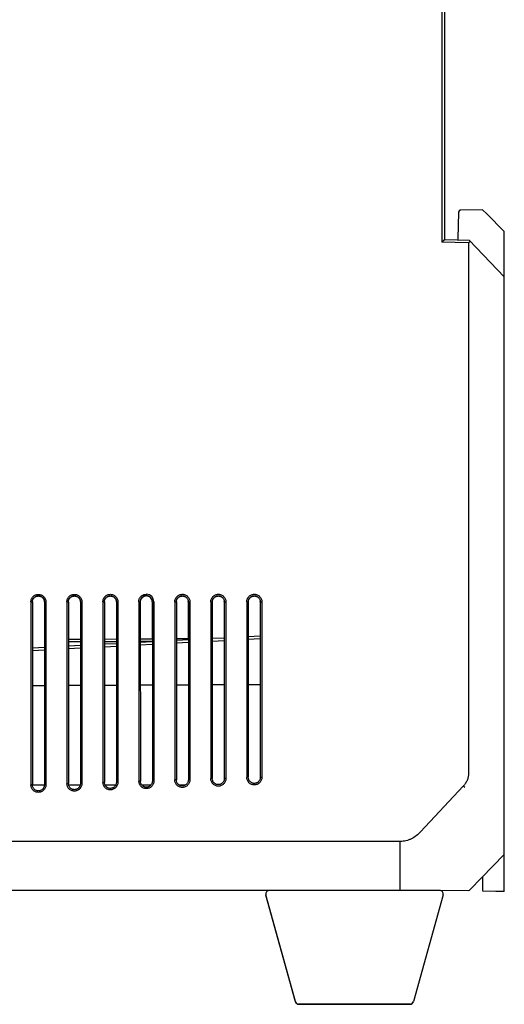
# Model space of a CAD drawing. Header units: millimetres. Extents: x -206 to 633, y -81 to 435.
# Tile 2 of 43: x -30 to 11, y 89 to 172. Entities that reach past the tile are written whole.
import ezdxf

# ---------------------------------------------------------------- set-up
doc = ezdxf.new("R2010")
doc.units = ezdxf.units.MM
doc.header["$LTSCALE"] = 23.1
doc.layers.add('06_ALL_SURFS', color=7, linetype='CONTINUOUS')
doc.layers.add('20_ALL_FEATURES', color=7, linetype='CONTINUOUS')

msp = doc.modelspace()

# ---------------------------------------------------------------- linework, layer by layer
at = {"layer": '06_ALL_SURFS', "color": 4}
for p, q in [((5.412, 188.787), (5.412, 153.001)), ((7.626, 152.923), (5.412, 153.001)), ((7.626, 152.923), (7.626, 108.617)), ((-28.884, 122.971), (-28.764, 122.971)), ((-27.763, 122.971), (-27.642, 122.971)), ((-25.882, 122.971), (-25.761, 122.971)), ((-24.76, 122.971), (-24.638, 122.971)), ((-22.881, 122.971), (-22.758, 122.971)), ((-21.757, 122.971), (-21.634, 122.971)), ((-19.895, 122.971), (-19.771, 122.971)), ((-18.755, 122.971), (-18.63, 122.971)), ((-16.878, 122.971), (-16.753, 122.971)), ((-15.752, 122.971), (-15.626, 122.971)), ((-13.877, 122.971), (-13.75, 122.971)), ((-12.749, 122.971), (-12.622, 122.971)), ((-10.876, 122.971), (-10.747, 122.971)), ((-9.746, 122.971), (-9.618, 122.971)), ((-24.76, 119.625), (-25.761, 119.62)), ((-21.757, 119.641), (-22.758, 119.636)), ((-22.758, 119.223), (-21.757, 119.275)), ((-18.755, 119.657), (-19.768, 119.651)), ((-19.767, 119.379), (-18.755, 119.433)), ((-16.753, 119.537), (-15.752, 119.59)), ((-13.75, 119.695), (-12.749, 119.747)), ((-10.747, 119.852), (-9.746, 119.905)), ((-28.764, 118.908), (-27.763, 118.96)), ((-25.761, 119.065), (-24.76, 119.118)), ((-27.642, 107.686), (-27.763, 107.686)), ((-24.638, 107.791), (-24.76, 107.79)), ((-21.634, 107.895), (-21.757, 107.895)), ((-18.63, 108), (-18.755, 108)), ((-15.626, 108.105), (-15.752, 108.105)), ((-12.622, 108.21), (-12.749, 108.209)), ((-9.618, 108.314), (-9.746, 108.314)), ((7.19, 107.594), (3.623, 103.773)), ((7.311, 107.481), (7.19, 107.594)), ((1.932, 102.97), (-54.288, 102.97)), ((1.932, 98.889), (1.932, 102.97)), ((7.77, 98.949), (7.77, 98.949)), ((-9.282, 98.496), (-9.279, 98.496)), ((-6.806, 89.596), (-6.81, 89.596)), ((3.034, 89.596), (3.03, 89.596))]:
    msp.add_line(p, q, dxfattribs=at)
at = {"layer": '06_ALL_SURFS', "color": 7}
for p, q in [((5.612, 188.594), (5.612, 153.194)), ((6.801, 155.474), (6.725, 153.285)), ((6.802, 155.486), (6.801, 155.474)), ((8.802, 155.699), (6.998, 155.667)), ((8.802, 155.699), (9.153, 155.348)), ((9.153, 155.349), (10.612, 153.89)), ((10.612, 98.781), (10.612, 153.89)), ((5.612, 153.194), (5.412, 153.001)), ((5.585, 153.168), (5.57, 153.154)), ((5.605, 153.187), (5.597, 153.179)), ((5.612, 153.194), (5.61, 153.192)), ((7.701, 153.121), (5.612, 153.194)), ((10.612, 150.106), (7.701, 153.121)), ((-28.884, 122.971), (-28.884, 107.686)), ((-28.764, 122.971), (-28.764, 107.696)), ((-27.764, 122.957), (-27.764, 119.161)), ((-27.763, 122.971), (-27.763, 107.685)), ((-27.642, 122.971), (-27.642, 107.686)), ((-25.882, 122.971), (-25.882, 107.79)), ((-25.761, 122.971), (-25.761, 107.801)), ((-24.761, 122.957), (-24.761, 119.825)), ((-24.76, 122.971), (-24.76, 107.79)), ((-24.638, 122.971), (-24.638, 107.791)), ((-22.881, 122.971), (-22.881, 107.895)), ((-22.758, 122.971), (-22.758, 107.906)), ((-21.759, 122.957), (-21.759, 119.841)), ((-21.757, 122.971), (-21.757, 107.895)), ((-21.634, 122.971), (-21.634, 107.895)), ((-19.895, 122.971), (-19.88, 108)), ((-19.771, 122.971), (-19.756, 108.01)), ((-18.756, 122.957), (-18.756, 119.857)), ((-18.755, 122.971), (-18.755, 108)), ((-18.63, 122.971), (-18.63, 108)), ((-16.878, 122.971), (-16.878, 108.105)), ((-16.753, 122.971), (-16.753, 108.115)), ((-15.753, 122.957), (-15.753, 119.872)), ((-15.752, 122.971), (-15.752, 108.104)), ((-15.626, 122.971), (-15.626, 108.105)), ((-13.877, 122.971), (-13.877, 108.21)), ((-13.75, 122.971), (-13.75, 108.22)), ((-12.75, 122.957), (-12.75, 119.947)), ((-12.749, 122.971), (-12.749, 108.209)), ((-12.622, 122.971), (-12.622, 108.21)), ((-10.876, 122.971), (-10.876, 108.314)), ((-10.747, 122.971), (-10.747, 108.325)), ((-9.748, 122.957), (-9.748, 120.105)), ((-9.746, 122.971), (-9.746, 108.314)), ((-9.618, 122.971), (-9.618, 108.314)), ((-9.746, 120.105), (-10.747, 120.052)), ((-24.76, 119.825), (-25.761, 119.82)), ((-24.76, 119.318), (-25.761, 119.266)), ((-21.757, 119.841), (-22.758, 119.836)), ((-21.757, 119.475), (-22.758, 119.423)), ((-18.755, 119.857), (-19.768, 119.851)), ((-18.755, 119.633), (-19.768, 119.58)), ((-15.752, 119.872), (-16.753, 119.867)), ((-15.752, 119.79), (-16.753, 119.738)), ((-12.749, 119.947), (-13.75, 119.895)), ((-27.763, 119.161), (-28.764, 119.108)), ((-28.764, 115.989), (-27.763, 115.994)), ((-25.761, 116.003), (-24.76, 116.008)), ((-22.758, 116.017), (-21.757, 116.022)), ((-19.764, 116.031), (-18.755, 116.036)), ((-16.753, 116.045), (-15.752, 116.05)), ((-13.75, 116.06), (-12.749, 116.064)), ((-10.747, 116.073), (-9.746, 116.078)), ((-28.764, 107.696), (-28.884, 107.686)), ((-27.765, 107.66), (-28.761, 107.659)), ((-25.761, 107.801), (-25.882, 107.791)), ((-24.779, 107.661), (-25.743, 107.661)), ((-22.758, 107.905), (-22.881, 107.895)), ((-21.816, 107.662), (-22.699, 107.662)), ((-19.756, 108.01), (-19.88, 108)), ((-18.886, 107.663), (-19.624, 107.663)), ((-16.753, 108.115), (-16.878, 108.105)), ((-16.018, 107.664), (-16.485, 107.664)), ((-13.75, 108.22), (-13.877, 108.21)), ((-10.747, 108.324), (-10.876, 108.314)), ((7.77, 98.949), (10.612, 101.892)), ((8.812, 98.819), (8.812, 100.028)), ((-54.509, 98.889), (3.623, 98.889)), ((3.623, 98.889), (7.626, 98.888)), ((9.913, 98.8), (8.812, 98.819)), ((10.612, 98.781), (9.91, 98.801)), ((-6.81, 89.607), (-9.282, 98.507)), ((-6.81, 89.596), (-9.282, 98.496)), ((5.506, 98.507), (3.034, 89.607)), ((-5.188, 89.388), (-6.521, 89.388)), ((-6.521, 89.388), (-5.188, 89.387)), ((-5.188, 89.376), (-6.521, 89.376)), ((-6.521, 89.376), (-5.188, 89.376)), ((-5.188, 89.388), (1.412, 89.388)), ((1.412, 89.388), (-5.188, 89.388)), ((-5.188, 89.387), (1.412, 89.387)), ((-5.188, 89.376), (1.412, 89.376)), ((-5.188, 89.376), (1.412, 89.376)), ((1.412, 89.376), (-5.188, 89.376)), ((1.412, 89.387), (2.745, 89.388)), ((2.745, 89.388), (1.412, 89.388)), ((1.412, 89.376), (2.745, 89.376)), ((2.745, 89.376), (1.412, 89.376))]:
    msp.add_line(p, q, dxfattribs=at)
for points in [[(6.998, 155.667), (6.992, 155.667), (6.984, 155.667), (6.977, 155.666), (6.969, 155.665), (6.961, 155.663), (6.954, 155.661), (6.946, 155.659), (6.938, 155.656), (6.93, 155.653), (6.923, 155.65), (6.915, 155.646), (6.908, 155.642), (6.901, 155.638), (6.893, 155.633), (6.886, 155.628), (6.88, 155.623), (6.873, 155.617), (6.866, 155.611), (6.86, 155.605), (6.854, 155.599), (6.849, 155.593), (6.843, 155.586), (6.838, 155.579), (6.833, 155.572), (6.829, 155.565), (6.825, 155.557), (6.821, 155.55), (6.817, 155.542), (6.814, 155.535), (6.811, 155.527), (6.809, 155.519), (6.807, 155.512), (6.805, 155.504), (6.804, 155.497), (6.803, 155.489), (6.802, 155.486)], [(5.488, 153.074), (5.464, 153.05), (5.438, 153.026), (5.412, 153.001)], [(5.57, 153.154), (5.533, 153.118), (5.511, 153.097)]]:
    msp.add_lwpolyline(points, dxfattribs=at)
for centre, radius, start, end in [((7.001, 155.468), 0.2, 91, 174.67007), ((7.001, 155.467), 0.2, 104.90074, 174.45957), ((7.001, 155.466), 0.2, 111.03316, 170.48654), ((-19.273, 122.956), 0.5, 89.92776, 171.68895), ((-19.256, 122.956), 0.5, 1.65259, 91.799), ((-19.255, 122.971), 0.625, 0.02822, 88.48857), ((-28.289, 122.953), 0.525, 1.99652, 3.29775), ((-28.288, 122.953), 0.523, 0.43338, 1.99668), ((-25.286, 122.953), 0.525, 1.99588, 3.29772), ((-25.285, 122.953), 0.523, 0.43338, 1.99603), ((-22.283, 122.953), 0.525, 1.99523, 3.2977), ((-22.282, 122.953), 0.523, 0.43338, 1.99539), ((-19.259, 122.954), 0.514, 172.56685, 173.0399), ((-19.246, 122.956), 0.49, 0.03404, 1.68738), ((-16.278, 122.953), 0.525, 2.01758, 3.3204), ((-16.278, 122.953), 0.525, 0.47586, 2.01767), ((-13.275, 122.953), 0.525, 1.99329, 3.29763), ((-13.274, 122.953), 0.523, 0.43337, 1.99345), ((-10.273, 122.953), 0.525, 2.01621, 3.3203), ((-10.272, 122.953), 0.525, 0.47575, 2.0163), ((7.626, 99.088), 0.2, 270, 316), ((-6.521, 89.688), 0.3, 195.52411, 270), ((-6.521, 89.676), 0.3, 195.52411, 270), ((2.745, 89.688), 0.3, 270, 344.47589), ((2.745, 89.676), 0.3, 270, 344.47589)]:
    msp.add_arc(centre, radius, start, end, dxfattribs=at)
for points, knots in [([(6.725, 153.285), (6.725, 153.275), (6.726, 153.254), (6.737, 153.21), (6.751, 153.177), (6.761, 153.154)], [0, 0, 0, 0, 0.215174, 0.455987, 1, 1, 1, 1]), ([(7.764, 153.056), (7.754, 153.045), (7.732, 153.024), (7.697, 152.992), (7.662, 152.958), (7.638, 152.935), (7.626, 152.923)], [0, 0, 0, 0, 0.229102, 0.47892, 0.737641, 1, 1, 1, 1]), ([(-28.884, 122.971), (-28.883, 123.011), (-28.875, 123.092), (-28.841, 123.209), (-28.783, 123.317), (-28.706, 123.412), (-28.611, 123.489), (-28.504, 123.547), (-28.387, 123.583), (-28.265, 123.595), (-28.143, 123.584), (-28.026, 123.549), (-27.917, 123.491), (-27.791, 123.388), (-27.675, 123.215), (-27.642, 123.052), (-27.642, 122.971)], [0, 0, 0, 0, 0.062352, 0.124753, 0.187151, 0.249608, 0.312099, 0.374608, 0.437159, 0.499749, 0.562389, 0.625048, 0.687726, 0.750367, 0.875227, 1, 1, 1, 1]), ([(-28.765, 122.971), (-28.763, 123.034), (-28.734, 123.162), (-28.641, 123.296), (-28.542, 123.377), (-28.456, 123.422), (-28.364, 123.45), (-28.269, 123.46), (-28.173, 123.451), (-28.081, 123.425), (-27.995, 123.382), (-27.92, 123.323), (-27.856, 123.251), (-27.808, 123.168), (-27.776, 123.078), (-27.767, 123.014), (-27.765, 122.983)], [0, 0, 0, 0, 0.125091, 0.250091, 0.31274, 0.375389, 0.437993, 0.500553, 0.563071, 0.625554, 0.688011, 0.75045, 0.812866, 0.875262, 0.937626, 1, 1, 1, 1]), ([(-28.764, 122.971), (-28.764, 123.003), (-28.757, 123.069), (-28.729, 123.163), (-28.682, 123.251), (-28.619, 123.327), (-28.543, 123.389), (-28.456, 123.436), (-28.362, 123.464), (-28.263, 123.474), (-28.165, 123.464), (-28.071, 123.436), (-27.984, 123.389), (-27.907, 123.327), (-27.845, 123.25), (-27.783, 123.135), (-27.763, 123.036), (-27.763, 122.971)], [0, 0, 0, 0, 0.06237, 0.125028, 0.187601, 0.250138, 0.312671, 0.375221, 0.43775, 0.500287, 0.562832, 0.625377, 0.687916, 0.7504, 0.812925, 0.875566, 1, 1, 1, 1]), ([(-25.882, 122.971), (-25.882, 123.011), (-25.874, 123.093), (-25.839, 123.21), (-25.782, 123.318), (-25.704, 123.412), (-25.609, 123.49), (-25.502, 123.548), (-25.384, 123.584), (-25.262, 123.597), (-25.14, 123.585), (-25.022, 123.55), (-24.914, 123.492), (-24.787, 123.389), (-24.671, 123.216), (-24.638, 123.052), (-24.638, 122.971)], [0, 0, 0, 0, 0.062352, 0.124753, 0.187151, 0.249608, 0.312099, 0.374608, 0.437159, 0.49975, 0.56239, 0.625048, 0.687726, 0.750367, 0.875227, 1, 1, 1, 1]), ([(-25.762, 122.971), (-25.76, 123.034), (-25.731, 123.162), (-25.639, 123.296), (-25.539, 123.377), (-25.454, 123.422), (-25.362, 123.45), (-25.266, 123.46), (-25.17, 123.451), (-25.078, 123.425), (-24.993, 123.382), (-24.917, 123.323), (-24.853, 123.251), (-24.805, 123.168), (-24.773, 123.078), (-24.764, 123.014), (-24.762, 122.983)], [0, 0, 0, 0, 0.125091, 0.250091, 0.31274, 0.375389, 0.437993, 0.500553, 0.563071, 0.625554, 0.688011, 0.75045, 0.812866, 0.875262, 0.937626, 1, 1, 1, 1]), ([(-25.761, 122.971), (-25.761, 123.003), (-25.754, 123.069), (-25.726, 123.163), (-25.679, 123.251), (-25.617, 123.327), (-25.54, 123.389), (-25.453, 123.436), (-25.359, 123.464), (-25.261, 123.474), (-25.162, 123.464), (-25.068, 123.436), (-24.981, 123.389), (-24.905, 123.327), (-24.842, 123.25), (-24.78, 123.135), (-24.76, 123.036), (-24.76, 122.971)], [0, 0, 0, 0, 0.06237, 0.125028, 0.187601, 0.250138, 0.312671, 0.375221, 0.43775, 0.500287, 0.562833, 0.625377, 0.687916, 0.7504, 0.812925, 0.875566, 1, 1, 1, 1]), ([(-22.881, 122.971), (-22.881, 123.011), (-22.873, 123.093), (-22.838, 123.21), (-22.78, 123.319), (-22.702, 123.413), (-22.608, 123.492), (-22.499, 123.55), (-22.382, 123.586), (-22.259, 123.598), (-22.137, 123.586), (-22.019, 123.551), (-21.91, 123.493), (-21.783, 123.39), (-21.667, 123.216), (-21.634, 123.052), (-21.634, 122.971)], [0, 0, 0, 0, 0.062352, 0.124753, 0.187151, 0.249608, 0.312099, 0.374608, 0.43716, 0.49975, 0.56239, 0.625049, 0.687727, 0.750368, 0.875227, 1, 1, 1, 1]), ([(-22.759, 122.971), (-22.758, 123.034), (-22.729, 123.162), (-22.636, 123.296), (-22.536, 123.377), (-22.451, 123.422), (-22.359, 123.45), (-22.263, 123.46), (-22.168, 123.451), (-22.075, 123.425), (-21.99, 123.382), (-21.914, 123.323), (-21.851, 123.251), (-21.802, 123.168), (-21.771, 123.078), (-21.761, 123.014), (-21.76, 122.983)], [0, 0, 0, 0, 0.125091, 0.25009, 0.31274, 0.375389, 0.437993, 0.500553, 0.563071, 0.625554, 0.688011, 0.75045, 0.812866, 0.875262, 0.937626, 1, 1, 1, 1]), ([(-22.758, 122.971), (-22.758, 123.003), (-22.751, 123.069), (-22.723, 123.163), (-22.677, 123.251), (-22.614, 123.327), (-22.538, 123.389), (-22.451, 123.436), (-22.356, 123.464), (-22.258, 123.474), (-22.16, 123.464), (-22.065, 123.436), (-21.978, 123.389), (-21.902, 123.327), (-21.839, 123.25), (-21.778, 123.135), (-21.757, 123.036), (-21.757, 122.971)], [0, 0, 0, 0, 0.06237, 0.125028, 0.187601, 0.250138, 0.312671, 0.375221, 0.43775, 0.500287, 0.562833, 0.625377, 0.687916, 0.7504, 0.812925, 0.875566, 1, 1, 1, 1]), ([(-19.895, 122.971), (-19.895, 123.013), (-19.887, 123.098), (-19.849, 123.219), (-19.786, 123.331), (-19.703, 123.427), (-19.603, 123.505), (-19.507, 123.551), (-19.426, 123.576), (-19.344, 123.592), (-19.28, 123.595), (-19.238, 123.595)], [0, 0, 0, 0, 0.124979, 0.250373, 0.375477, 0.500455, 0.62543, 0.750371, 0.812859, 0.875264, 1, 1, 1, 1]), ([(-19.271, 123.471), (-19.304, 123.47), (-19.369, 123.464), (-19.464, 123.435), (-19.551, 123.389), (-19.627, 123.326), (-19.69, 123.25), (-19.736, 123.163), (-19.765, 123.069), (-19.771, 123.003), (-19.771, 122.971)], [0, 0, 0, 0, 0.124953, 0.249987, 0.374961, 0.499977, 0.624982, 0.749933, 0.875018, 1, 1, 1, 1]), ([(-19.238, 123.595), (-19.236, 123.575), (-19.237, 123.542), (-19.252, 123.501), (-19.264, 123.481), (-19.271, 123.471)], [0, 0, 0, 0, 0.474048, 0.724326, 1, 1, 1, 1]), ([(-18.755, 122.971), (-18.755, 123.037), (-18.782, 123.172), (-18.898, 123.34), (-19.07, 123.45), (-19.205, 123.473), (-19.271, 123.471)], [0, 0, 0, 0, 0.24998, 0.499982, 0.749995, 1, 1, 1, 1]), ([(-16.878, 122.971), (-16.878, 123.012), (-16.87, 123.094), (-16.835, 123.212), (-16.777, 123.32), (-16.699, 123.416), (-16.603, 123.494), (-16.495, 123.552), (-16.377, 123.588), (-16.254, 123.601), (-16.131, 123.589), (-16.012, 123.554), (-15.903, 123.496), (-15.807, 123.417), (-15.729, 123.322), (-15.651, 123.177), (-15.626, 123.053), (-15.626, 122.971)], [0, 0, 0, 0, 0.06231, 0.124666, 0.187024, 0.249436, 0.311884, 0.374352, 0.436863, 0.499416, 0.562022, 0.624638, 0.687281, 0.749913, 0.812572, 0.875307, 1, 1, 1, 1]), ([(-16.754, 122.971), (-16.752, 123.034), (-16.724, 123.162), (-16.63, 123.296), (-16.531, 123.377), (-16.446, 123.422), (-16.354, 123.45), (-16.258, 123.46), (-16.162, 123.451), (-16.07, 123.425), (-15.985, 123.382), (-15.909, 123.323), (-15.845, 123.251), (-15.797, 123.168), (-15.765, 123.078), (-15.756, 123.015), (-15.754, 122.983)], [0, 0, 0, 0, 0.125064, 0.250047, 0.31272, 0.375372, 0.437975, 0.50054, 0.563062, 0.625545, 0.688004, 0.750445, 0.812862, 0.87526, 0.937626, 1, 1, 1, 1]), ([(-16.753, 122.971), (-16.753, 123.003), (-16.746, 123.069), (-16.718, 123.163), (-16.671, 123.251), (-16.608, 123.327), (-16.532, 123.389), (-16.445, 123.436), (-16.351, 123.464), (-16.252, 123.474), (-16.154, 123.464), (-16.06, 123.436), (-15.973, 123.389), (-15.896, 123.327), (-15.834, 123.251), (-15.772, 123.135), (-15.752, 123.036), (-15.752, 122.971)], [0, 0, 0, 0, 0.062376, 0.125045, 0.187622, 0.250154, 0.312685, 0.375232, 0.437759, 0.500297, 0.562843, 0.625382, 0.687927, 0.750431, 0.812955, 0.875567, 1, 1, 1, 1]), ([(-13.877, 122.971), (-13.877, 123.012), (-13.869, 123.094), (-13.833, 123.212), (-13.775, 123.321), (-13.697, 123.416), (-13.602, 123.495), (-13.493, 123.554), (-13.374, 123.59), (-13.251, 123.602), (-13.128, 123.591), (-13.009, 123.555), (-12.9, 123.497), (-12.772, 123.393), (-12.655, 123.218), (-12.622, 123.053), (-12.622, 122.971)], [0, 0, 0, 0, 0.062352, 0.124753, 0.187151, 0.249608, 0.3121, 0.374609, 0.437161, 0.499751, 0.562392, 0.62505, 0.687728, 0.750369, 0.875227, 1, 1, 1, 1]), ([(-13.751, 122.971), (-13.749, 123.034), (-13.72, 123.162), (-13.628, 123.296), (-13.528, 123.377), (-13.443, 123.422), (-13.351, 123.45), (-13.255, 123.46), (-13.16, 123.451), (-13.067, 123.425), (-12.982, 123.382), (-12.906, 123.323), (-12.843, 123.251), (-12.794, 123.168), (-12.763, 123.078), (-12.753, 123.014), (-12.751, 122.983)], [0, 0, 0, 0, 0.12509, 0.25009, 0.31274, 0.375389, 0.437993, 0.500553, 0.563071, 0.625554, 0.688011, 0.75045, 0.812866, 0.875262, 0.937626, 1, 1, 1, 1]), ([(-13.75, 122.971), (-13.75, 123.003), (-13.743, 123.069), (-13.715, 123.163), (-13.669, 123.251), (-13.606, 123.327), (-13.529, 123.389), (-13.442, 123.436), (-13.348, 123.464), (-13.25, 123.474), (-13.151, 123.464), (-13.057, 123.436), (-12.97, 123.389), (-12.894, 123.327), (-12.831, 123.25), (-12.769, 123.135), (-12.749, 123.036), (-12.749, 122.971)], [0, 0, 0, 0, 0.06237, 0.125028, 0.187601, 0.250138, 0.312672, 0.375221, 0.437751, 0.500288, 0.562833, 0.625377, 0.687916, 0.7504, 0.812925, 0.875567, 1, 1, 1, 1]), ([(-10.876, 122.971), (-10.875, 123.012), (-10.867, 123.094), (-10.832, 123.213), (-10.774, 123.322), (-10.695, 123.418), (-10.599, 123.496), (-10.49, 123.555), (-10.372, 123.591), (-10.248, 123.604), (-10.125, 123.592), (-10.006, 123.556), (-9.896, 123.498), (-9.8, 123.419), (-9.721, 123.323), (-9.643, 123.178), (-9.618, 123.053), (-9.618, 122.971)], [0, 0, 0, 0, 0.06231, 0.124666, 0.187024, 0.249437, 0.311885, 0.374353, 0.436863, 0.499417, 0.562023, 0.624639, 0.687282, 0.749914, 0.812573, 0.875307, 1, 1, 1, 1]), ([(-10.748, 122.971), (-10.747, 123.034), (-10.718, 123.162), (-10.625, 123.296), (-10.525, 123.377), (-10.44, 123.422), (-10.348, 123.45), (-10.253, 123.46), (-10.157, 123.451), (-10.065, 123.425), (-9.979, 123.382), (-9.903, 123.323), (-9.84, 123.251), (-9.791, 123.168), (-9.76, 123.078), (-9.75, 123.015), (-9.749, 122.983)], [0, 0, 0, 0, 0.125064, 0.250047, 0.31272, 0.375372, 0.437975, 0.50054, 0.563062, 0.625545, 0.688004, 0.750445, 0.812862, 0.87526, 0.937626, 1, 1, 1, 1]), ([(-10.747, 122.971), (-10.747, 123.003), (-10.74, 123.069), (-10.712, 123.163), (-10.666, 123.251), (-10.603, 123.327), (-10.527, 123.389), (-10.44, 123.436), (-10.345, 123.464), (-10.247, 123.474), (-10.149, 123.464), (-10.054, 123.436), (-9.967, 123.389), (-9.891, 123.327), (-9.828, 123.251), (-9.766, 123.135), (-9.746, 123.036), (-9.746, 122.971)], [0, 0, 0, 0, 0.062376, 0.125045, 0.187622, 0.250154, 0.312685, 0.375232, 0.437759, 0.500297, 0.562843, 0.625382, 0.687927, 0.750431, 0.812955, 0.875567, 1, 1, 1, 1]), ([(-27.642, 107.686), (-27.643, 107.645), (-27.651, 107.565), (-27.686, 107.448), (-27.743, 107.34), (-27.82, 107.245), (-27.915, 107.168), (-28.023, 107.11), (-28.139, 107.074), (-28.261, 107.062), (-28.383, 107.073), (-28.501, 107.109), (-28.609, 107.166), (-28.704, 107.244), (-28.782, 107.338), (-28.859, 107.482), (-28.884, 107.605), (-28.884, 107.686)], [0, 0, 0, 0, 0.062311, 0.124667, 0.187025, 0.249437, 0.311885, 0.374354, 0.436864, 0.499418, 0.562023, 0.624639, 0.687282, 0.749914, 0.812573, 0.875307, 1, 1, 1, 1]), ([(-27.763, 107.685), (-27.763, 107.652), (-27.77, 107.587), (-27.799, 107.492), (-27.846, 107.404), (-27.909, 107.328), (-27.987, 107.265), (-28.075, 107.219), (-28.17, 107.191), (-28.269, 107.183), (-28.368, 107.193), (-28.462, 107.223), (-28.549, 107.271), (-28.625, 107.335), (-28.687, 107.413), (-28.747, 107.531), (-28.765, 107.631), (-28.764, 107.696)], [0, 0, 0, 0, 0.062367, 0.125031, 0.187608, 0.250143, 0.312674, 0.375224, 0.437755, 0.500296, 0.562844, 0.625386, 0.687932, 0.750436, 0.81296, 0.875574, 1, 1, 1, 1]), ([(-24.638, 107.791), (-24.639, 107.75), (-24.647, 107.669), (-24.682, 107.552), (-24.739, 107.444), (-24.817, 107.349), (-24.911, 107.271), (-25.019, 107.213), (-25.136, 107.177), (-25.259, 107.165), (-25.381, 107.177), (-25.498, 107.212), (-25.607, 107.27), (-25.702, 107.347), (-25.78, 107.442), (-25.858, 107.586), (-25.882, 107.709), (-25.882, 107.79)], [0, 0, 0, 0, 0.062311, 0.124667, 0.187025, 0.249438, 0.311886, 0.374354, 0.436864, 0.499418, 0.562023, 0.624639, 0.687283, 0.749914, 0.812573, 0.875307, 1, 1, 1, 1]), ([(-24.76, 107.79), (-24.76, 107.757), (-24.767, 107.691), (-24.796, 107.596), (-24.843, 107.509), (-24.907, 107.432), (-24.984, 107.37), (-25.072, 107.324), (-25.167, 107.296), (-25.266, 107.287), (-25.365, 107.298), (-25.459, 107.328), (-25.546, 107.376), (-25.622, 107.44), (-25.684, 107.518), (-25.744, 107.635), (-25.762, 107.735), (-25.761, 107.801)], [0, 0, 0, 0, 0.062367, 0.125031, 0.187608, 0.250143, 0.312674, 0.375224, 0.437755, 0.500296, 0.562844, 0.625386, 0.687932, 0.750436, 0.81296, 0.875574, 1, 1, 1, 1]), ([(-21.634, 107.895), (-21.634, 107.855), (-21.643, 107.774), (-21.678, 107.656), (-21.735, 107.548), (-21.813, 107.453), (-21.908, 107.375), (-22.016, 107.317), (-22.133, 107.281), (-22.256, 107.268), (-22.378, 107.28), (-22.496, 107.316), (-22.605, 107.373), (-22.7, 107.451), (-22.779, 107.546), (-22.856, 107.69), (-22.881, 107.814), (-22.881, 107.895)], [0, 0, 0, 0, 0.062311, 0.124667, 0.187025, 0.249438, 0.311886, 0.374354, 0.436865, 0.499419, 0.562024, 0.62464, 0.687283, 0.749915, 0.812574, 0.875307, 1, 1, 1, 1]), ([(-21.757, 107.895), (-21.758, 107.862), (-21.765, 107.796), (-21.793, 107.701), (-21.84, 107.614), (-21.904, 107.537), (-21.981, 107.475), (-22.069, 107.429), (-22.164, 107.401), (-22.263, 107.392), (-22.362, 107.403), (-22.457, 107.433), (-22.544, 107.481), (-22.62, 107.545), (-22.681, 107.623), (-22.742, 107.74), (-22.76, 107.84), (-22.758, 107.906)], [0, 0, 0, 0, 0.062367, 0.125031, 0.187608, 0.250143, 0.312674, 0.375224, 0.437755, 0.500296, 0.562844, 0.625386, 0.687932, 0.750436, 0.81296, 0.875574, 1, 1, 1, 1]), ([(-18.63, 108), (-18.63, 107.959), (-18.638, 107.878), (-18.674, 107.76), (-18.731, 107.652), (-18.809, 107.557), (-18.904, 107.479), (-19.013, 107.42), (-19.13, 107.384), (-19.253, 107.372), (-19.376, 107.384), (-19.494, 107.419), (-19.603, 107.477), (-19.699, 107.555), (-19.777, 107.65), (-19.855, 107.795), (-19.88, 107.919), (-19.88, 108)], [0, 0, 0, 0, 0.062311, 0.124667, 0.187025, 0.249438, 0.311886, 0.374355, 0.436865, 0.499419, 0.562024, 0.624641, 0.687284, 0.749915, 0.812574, 0.875307, 1, 1, 1, 1]), ([(-18.755, 108), (-18.755, 107.967), (-18.762, 107.901), (-18.79, 107.806), (-18.838, 107.718), (-18.901, 107.642), (-18.978, 107.58), (-19.066, 107.534), (-19.162, 107.505), (-19.261, 107.497), (-19.359, 107.508), (-19.454, 107.538), (-19.541, 107.586), (-19.617, 107.65), (-19.679, 107.728), (-19.739, 107.845), (-19.757, 107.945), (-19.756, 108.01)], [0, 0, 0, 0, 0.062367, 0.125031, 0.187608, 0.250143, 0.312674, 0.375224, 0.437754, 0.500295, 0.562844, 0.625386, 0.687932, 0.750435, 0.81296, 0.875574, 1, 1, 1, 1]), ([(-15.626, 108.105), (-15.626, 108.064), (-15.634, 107.982), (-15.67, 107.865), (-15.728, 107.756), (-15.806, 107.661), (-15.901, 107.582), (-16.009, 107.524), (-16.127, 107.488), (-16.25, 107.475), (-16.373, 107.487), (-16.492, 107.523), (-16.601, 107.581), (-16.697, 107.659), (-16.776, 107.754), (-16.853, 107.899), (-16.878, 108.023), (-16.878, 108.105)], [0, 0, 0, 0, 0.062311, 0.124667, 0.187025, 0.249438, 0.311886, 0.374355, 0.436866, 0.49942, 0.562025, 0.624641, 0.687284, 0.749916, 0.812574, 0.875308, 1, 1, 1, 1]), ([(-15.752, 108.104), (-15.752, 108.072), (-15.759, 108.006), (-15.788, 107.911), (-15.835, 107.823), (-15.898, 107.747), (-15.976, 107.684), (-16.064, 107.638), (-16.159, 107.61), (-16.258, 107.602), (-16.357, 107.612), (-16.451, 107.642), (-16.538, 107.69), (-16.614, 107.754), (-16.676, 107.832), (-16.736, 107.95), (-16.754, 108.05), (-16.753, 108.115)], [0, 0, 0, 0, 0.062367, 0.125031, 0.187608, 0.250143, 0.312674, 0.375224, 0.437755, 0.500296, 0.562844, 0.625386, 0.687932, 0.750436, 0.81296, 0.875574, 1, 1, 1, 1]), ([(-12.622, 108.21), (-12.622, 108.169), (-12.63, 108.087), (-12.666, 107.969), (-12.724, 107.86), (-12.802, 107.764), (-12.897, 107.686), (-13.006, 107.627), (-13.124, 107.591), (-13.248, 107.579), (-13.371, 107.59), (-13.49, 107.626), (-13.599, 107.684), (-13.695, 107.763), (-13.774, 107.858), (-13.852, 108.003), (-13.877, 108.128), (-13.877, 108.21)], [0, 0, 0, 0, 0.062311, 0.124667, 0.187025, 0.249438, 0.311887, 0.374355, 0.436866, 0.49942, 0.562025, 0.624642, 0.687285, 0.749916, 0.812575, 0.875308, 1, 1, 1, 1]), ([(-12.749, 108.209), (-12.749, 108.176), (-12.756, 108.11), (-12.785, 108.015), (-12.832, 107.928), (-12.896, 107.851), (-12.973, 107.789), (-13.061, 107.743), (-13.156, 107.715), (-13.255, 107.706), (-13.354, 107.717), (-13.448, 107.747), (-13.535, 107.795), (-13.611, 107.859), (-13.673, 107.937), (-13.733, 108.054), (-13.751, 108.154), (-13.75, 108.22)], [0, 0, 0, 0, 0.062367, 0.125031, 0.187609, 0.250143, 0.312674, 0.375224, 0.437755, 0.500296, 0.562844, 0.625386, 0.687932, 0.750436, 0.81296, 0.875574, 1, 1, 1, 1]), ([(-9.618, 108.314), (-9.618, 108.274), (-9.626, 108.191), (-9.662, 108.073), (-9.72, 107.964), (-9.798, 107.868), (-9.894, 107.789), (-10.003, 107.731), (-10.121, 107.694), (-10.245, 107.682), (-10.368, 107.694), (-10.487, 107.73), (-10.597, 107.788), (-10.693, 107.866), (-10.772, 107.962), (-10.851, 108.108), (-10.876, 108.232), (-10.876, 108.314)], [0, 0, 0, 0, 0.062311, 0.124667, 0.187025, 0.249438, 0.311887, 0.374356, 0.436867, 0.499421, 0.562026, 0.624642, 0.687285, 0.749917, 0.812575, 0.875308, 1, 1, 1, 1]), ([(-9.746, 108.314), (-9.747, 108.281), (-9.754, 108.215), (-9.782, 108.12), (-9.829, 108.033), (-9.893, 107.956), (-9.97, 107.894), (-10.058, 107.848), (-10.153, 107.82), (-10.252, 107.811), (-10.351, 107.822), (-10.446, 107.852), (-10.533, 107.9), (-10.609, 107.964), (-10.67, 108.042), (-10.731, 108.159), (-10.749, 108.259), (-10.747, 108.325)], [0, 0, 0, 0, 0.062367, 0.125031, 0.187609, 0.250143, 0.312674, 0.375224, 0.437755, 0.500296, 0.562844, 0.625386, 0.687932, 0.750436, 0.81296, 0.875574, 1, 1, 1, 1])]:
    msp.add_open_spline(points, degree=3, knots=knots, dxfattribs=at)
at = {"layer": '06_ALL_SURFS', "color": 4}
for points, knots in [([(7.626, 108.617), (7.626, 108.522), (7.605, 108.332), (7.515, 108.061), (7.375, 107.812), (7.255, 107.663), (7.19, 107.594)], [0, 0, 0, 0, 0.249994, 0.499933, 0.749925, 1, 1, 1, 1]), ([(3.623, 103.773), (3.513, 103.656), (3.276, 103.438), (2.936, 103.222), (2.641, 103.094), (2.41, 103.023), (2.173, 102.979), (2.012, 102.97), (1.932, 102.97)], [0, 0, 0, 0, 0.249909, 0.499724, 0.624777, 0.749822, 0.874924, 1, 1, 1, 1])]:
    msp.add_open_spline(points, degree=3, knots=knots, dxfattribs=at)
at = {"layer": '20_ALL_FEATURES', "color": 7}
for p, q in [((3.623, 98.888), (1.932, 98.888)), ((5.217, 98.888), (3.623, 98.888))]:
    msp.add_line(p, q, dxfattribs=at)
for centre, start, end in [((-8.993, 98.588), 90, 195.52411), ((5.217, 98.588), 344.47589, 90), ((-8.993, 98.576), 178.89895, 195.52411)]:
    msp.add_arc(centre, 0.3, start, end, dxfattribs=at)

doc.saveas('drawing.dxf')
